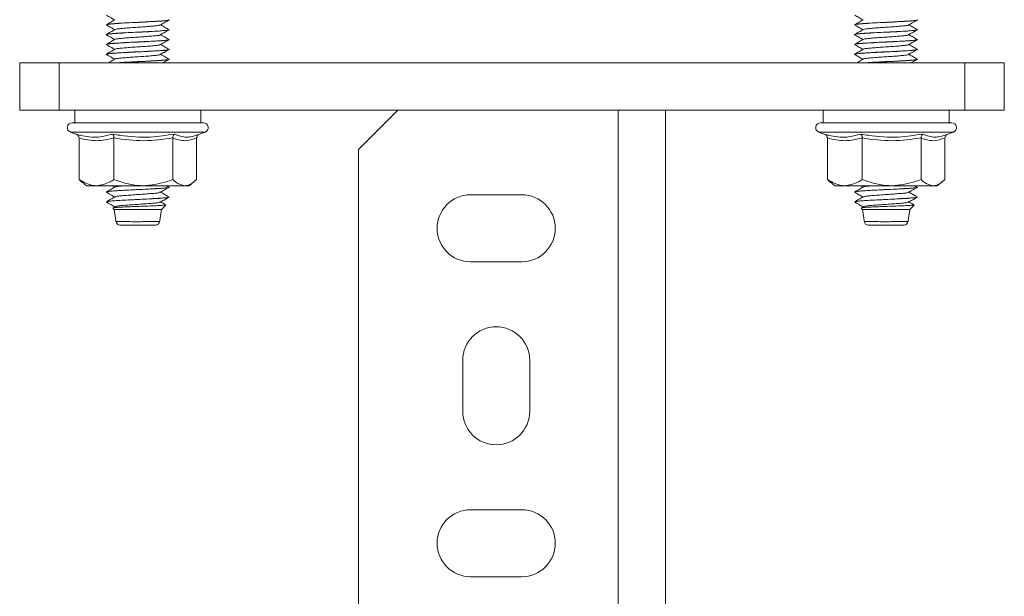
# Model space of a CAD drawing. Header units: millimetres. Extents: x 15 to 1486, y -3131 to -190.
# Tile 31 of 83: x 1030 to 1155, y -2187 to -2114. Entities that reach past the tile are written whole.
import ezdxf

# ---------------------------------------------------------------- set-up
doc = ezdxf.new("R2010")
doc.units = ezdxf.units.MM

msp = doc.modelspace()

# ---------------------------------------------------------------- linework, layer by layer
at = {"color": 7, "linetype": 'Continuous', "lineweight": 15}
for p, q in [((1041.29, -2114.54), (1041.29, -2114.55)), ((1049.29, -2113.92), (1049.29, -2113.91)), ((1136.29, -2114.54), (1136.29, -2114.55)), ((1144.29, -2113.92), (1144.29, -2113.91)), ((1041.29, -2115.79), (1041.29, -2115.8)), ((1049.29, -2115.17), (1049.29, -2115.16)), ((1136.29, -2115.79), (1136.29, -2115.8)), ((1144.29, -2115.17), (1144.29, -2115.16)), ((1041.29, -2117.04), (1041.29, -2117.05)), ((1049.29, -2116.42), (1049.29, -2116.41)), ((1136.29, -2117.04), (1136.29, -2117.05)), ((1144.29, -2116.42), (1144.29, -2116.41)), ((1041.29, -2118.29), (1041.29, -2118.3)), ((1049.29, -2117.67), (1049.29, -2117.66)), ((1136.29, -2118.29), (1136.29, -2118.3)), ((1144.29, -2117.67), (1144.29, -2117.66)), ((1030.29, -2125.39), (1030.29, -2119.39)), ((1030.29, -2119.39), (1035.29, -2119.39)), ((1035.29, -2119.39), (1035.29, -2125.39)), ((1035.29, -2119.39), (1150.29, -2119.39)), ((1049.29, -2118.92), (1049.29, -2118.91)), ((1144.29, -2118.92), (1144.29, -2118.91)), ((1150.29, -2125.39), (1150.29, -2119.39)), ((1150.29, -2119.39), (1155.29, -2119.39)), ((1155.29, -2119.39), (1155.29, -2125.39)), ((1035.29, -2125.39), (1030.29, -2125.39)), ((1035.29, -2125.39), (1150.29, -2125.39)), ((1037.29, -2125.39), (1037.29, -2126.99)), ((1053.29, -2126.99), (1053.29, -2125.39)), ((1078.29, -2125.39), (1073.29, -2130.39)), ((1106.29, -2125.39), (1106.29, -2255.39)), ((1112.29, -2125.39), (1112.29, -2255.39)), ((1132.29, -2125.39), (1132.29, -2126.99)), ((1148.29, -2126.99), (1148.29, -2125.39)), ((1155.29, -2125.39), (1150.29, -2125.39)), ((1053.62, -2126.99), (1036.96, -2126.99)), ((1148.62, -2126.99), (1131.96, -2126.99)), ((1036.75, -2128.19), (1037.55, -2128.48)), ((1052.76, -2128.58), (1053.84, -2128.19)), ((1131.75, -2128.19), (1132.55, -2128.48)), ((1147.76, -2128.58), (1148.84, -2128.19)), ((1037.83, -2128.92), (1037.83, -2134.19)), ((1042.26, -2128.92), (1042.26, -2134.19)), ((1049.73, -2128.92), (1049.73, -2134.19)), ((1052.75, -2128.92), (1052.75, -2134.19)), ((1132.83, -2128.92), (1132.83, -2134.19)), ((1137.26, -2128.92), (1137.26, -2134.19)), ((1144.73, -2128.92), (1144.73, -2134.19)), ((1147.75, -2128.92), (1147.75, -2134.19)), ((1073.29, -2130.39), (1073.29, -2250.39)), ((1037.83, -2134.19), (1038.2, -2134.52)), ((1038.19, -2134.51), (1038.79, -2134.99)), ((1038.79, -2134.99), (1040.05, -2134.99)), ((1040.05, -2134.99), (1046, -2134.99)), ((1042.03, -2134.99), (1042.35, -2135.17)), ((1046, -2134.99), (1051.24, -2134.99)), ((1049.14, -2135.11), (1048.94, -2134.99)), ((1051.24, -2134.99), (1051.79, -2134.99)), ((1051.79, -2134.99), (1052.4, -2134.51)), ((1132.83, -2134.19), (1133.2, -2134.52)), ((1133.19, -2134.51), (1133.79, -2134.99)), ((1133.79, -2134.99), (1135.05, -2134.99)), ((1135.05, -2134.99), (1141, -2134.99)), ((1137.03, -2134.99), (1137.35, -2135.17)), ((1141, -2134.99), (1146.24, -2134.99)), ((1144.14, -2135.11), (1143.94, -2134.99)), ((1146.24, -2134.99), (1146.79, -2134.99)), ((1146.79, -2134.99), (1147.4, -2134.51)), ((1041.29, -2135.79), (1041.29, -2135.8)), ((1049.29, -2135.17), (1049.29, -2135.16)), ((1094.04, -2136.14), (1087.54, -2136.14)), ((1136.29, -2135.79), (1136.29, -2135.8)), ((1144.29, -2135.17), (1144.29, -2135.16)), ((1041.33, -2137.02), (1041.45, -2137.14)), ((1041.36, -2137.01), (1041.43, -2136.99)), ((1041.43, -2136.99), (1041.49, -2136.99)), ((1048.29, -2137.99), (1048.84, -2137.44)), ((1048.84, -2137.4), (1048.71, -2137.38)), ((1049.29, -2136.42), (1049.29, -2136.41)), ((1136.33, -2137.02), (1136.45, -2137.14)), ((1136.36, -2137.01), (1136.43, -2136.99)), ((1136.43, -2136.99), (1136.49, -2136.99)), ((1143.29, -2137.99), (1143.84, -2137.44)), ((1143.84, -2137.4), (1143.71, -2137.38)), ((1144.29, -2136.42), (1144.29, -2136.41)), ((1042.13, -2137.82), (1042.29, -2137.99)), ((1042.39, -2137.65), (1042.16, -2137.78)), ((1042.29, -2137.99), (1042.54, -2139.66)), ((1042.29, -2137.99), (1048.29, -2137.99)), ((1048.05, -2139.65), (1048.29, -2137.99)), ((1137.13, -2137.82), (1137.29, -2137.99)), ((1137.39, -2137.65), (1137.16, -2137.78)), ((1137.29, -2137.99), (1137.54, -2139.66)), ((1137.29, -2137.99), (1143.29, -2137.99)), ((1143.05, -2139.65), (1143.29, -2137.99)), ((1047.55, -2139.99), (1043.05, -2139.99)), ((1142.55, -2139.99), (1138.05, -2139.99)), ((1087.54, -2144.64), (1094.04, -2144.64)), ((1086.54, -2157.14), (1086.54, -2163.64)), ((1095.04, -2163.64), (1095.04, -2157.14)), ((1094.04, -2176.14), (1087.54, -2176.14)), ((1087.54, -2184.64), (1094.04, -2184.64))]:
    msp.add_line(p, q, dxfattribs=at)
at = {"color": 8, "linetype": 'Continuous', "lineweight": 15}
for p, q in [((1053.84, -2128.19), (1036.75, -2128.19)), ((1148.84, -2128.19), (1131.75, -2128.19))]:
    msp.add_line(p, q, dxfattribs=at)
at = {"color": 7, "linetype": 'Continuous', "lineweight": 15}
for centre, radius, start, end in [((1036.96, -2127.6), 0.619, 90, 250), ((1053.62, -2127.6), 0.619, 290, 90), ((1131.96, -2127.6), 0.619, 90, 250), ((1148.62, -2127.6), 0.619, 290, 90), ((1087.54, -2140.39), 4.25, 90, 270), ((1094.04, -2140.39), 4.25, 270, 90), ((1043.03, -2139.49), 0.5, 184.1528, 270.0222), ((1047.55, -2139.49), 0.5, 270, 356.6452), ((1138.03, -2139.49), 0.5, 184.1528, 270.0222), ((1142.55, -2139.49), 0.5, 270, 356.6452), ((1090.79, -2157.14), 4.25, 0, 180), ((1090.79, -2163.64), 4.25, 180, 0), ((1087.54, -2180.39), 4.25, 90, 270), ((1094.04, -2180.39), 4.25, 270, 90)]:
    msp.add_arc(centre, radius, start, end, dxfattribs=at)
for points, knots in [([(1041.31, -2113.31), (1041.49, -2113.42), (1041.83, -2113.62), (1042.18, -2113.82), (1042.35, -2113.92)], [0, 0, 0, 0, 0.518228, 1, 1, 1, 1]), ([(1136.31, -2113.31), (1136.49, -2113.42), (1136.83, -2113.62), (1137.18, -2113.82), (1137.35, -2113.92)], [0, 0, 0, 0, 0.518228, 1, 1, 1, 1]), ([(1049.28, -2113.91), (1049.27, -2113.93), (1049.24, -2113.96), (1048.78, -2114.02), (1048.01, -2114.08), (1047.07, -2114.13), (1045.97, -2114.19), (1044.75, -2114.25), (1043.61, -2114.31), (1042.65, -2114.37), (1041.87, -2114.42), (1041.37, -2114.48), (1041.32, -2114.52), (1041.3, -2114.54)], [0, 0, 0, 0, 0.066433, 0.180149, 0.264707, 0.352588, 0.450775, 0.536459, 0.642605, 0.728114, 0.808325, 0.922949, 1, 1, 1, 1]), ([(1042.39, -2113.9), (1042.21, -2114), (1041.85, -2114.21), (1041.49, -2114.42), (1041.31, -2114.52)], [0, 0, 0, 0, 0.499776, 1, 1, 1, 1]), ([(1041.31, -2114.56), (1041.49, -2114.67), (1041.83, -2114.87), (1042.18, -2115.07), (1042.35, -2115.17)], [0, 0, 0, 0, 0.518228, 1, 1, 1, 1]), ([(1041.4, -2114.55), (1041.39, -2114.53), (1041.38, -2114.49), (1041.92, -2114.43), (1042.87, -2114.36), (1044.48, -2114.27), (1046.35, -2114.19), (1048.08, -2114.09), (1049.17, -2114), (1049.21, -2113.95), (1049.23, -2113.92)], [0, 0, 0, 0, 0.100621, 0.164289, 0.300049, 0.438088, 0.573763, 0.735395, 0.896118, 1, 1, 1, 1]), ([(1042.41, -2115.15), (1042.41, -2115.14), (1042.41, -2115.12), (1042.68, -2115.07), (1043.2, -2115.01), (1043.93, -2114.95), (1044.78, -2114.89), (1045.68, -2114.83), (1046.54, -2114.77), (1047.29, -2114.71), (1047.85, -2114.65), (1048.2, -2114.59), (1048.21, -2114.55), (1048.21, -2114.53)], [0, 0, 0, 0, 0.021358, 0.12038, 0.217971, 0.315694, 0.414681, 0.511456, 0.610246, 0.70843, 0.805596, 0.904694, 1, 1, 1, 1]), ([(1049.14, -2115.11), (1048.97, -2115.01), (1048.62, -2114.8), (1048.27, -2114.59), (1048.1, -2114.49)], [0, 0, 0, 0, 0.500065, 1, 1, 1, 1]), ([(1048.21, -2114.53), (1048.39, -2114.43), (1048.75, -2114.22), (1049.1, -2114.01), (1049.28, -2113.91)], [0, 0, 0, 0, 0.499934, 1, 1, 1, 1]), ([(1144.28, -2113.91), (1144.27, -2113.93), (1144.24, -2113.96), (1143.78, -2114.02), (1143.01, -2114.08), (1142.07, -2114.13), (1140.97, -2114.19), (1139.75, -2114.25), (1138.61, -2114.31), (1137.65, -2114.37), (1136.87, -2114.42), (1136.37, -2114.48), (1136.32, -2114.52), (1136.3, -2114.54)], [0, 0, 0, 0, 0.066433, 0.180149, 0.264707, 0.352588, 0.450775, 0.536459, 0.642605, 0.728114, 0.808325, 0.922949, 1, 1, 1, 1]), ([(1137.39, -2113.9), (1137.21, -2114), (1136.85, -2114.21), (1136.49, -2114.42), (1136.31, -2114.52)], [0, 0, 0, 0, 0.499776, 1, 1, 1, 1]), ([(1136.31, -2114.56), (1136.49, -2114.67), (1136.83, -2114.87), (1137.18, -2115.07), (1137.35, -2115.17)], [0, 0, 0, 0, 0.518228, 1, 1, 1, 1]), ([(1136.4, -2114.55), (1136.39, -2114.53), (1136.38, -2114.49), (1136.92, -2114.43), (1137.87, -2114.36), (1139.48, -2114.27), (1141.35, -2114.19), (1143.08, -2114.09), (1144.17, -2114), (1144.21, -2113.95), (1144.23, -2113.92)], [0, 0, 0, 0, 0.100621, 0.164289, 0.300049, 0.438088, 0.573763, 0.735395, 0.896118, 1, 1, 1, 1]), ([(1137.41, -2115.15), (1137.41, -2115.14), (1137.41, -2115.12), (1137.68, -2115.07), (1138.2, -2115.01), (1138.93, -2114.95), (1139.78, -2114.89), (1140.68, -2114.83), (1141.54, -2114.77), (1142.29, -2114.71), (1142.85, -2114.65), (1143.2, -2114.59), (1143.21, -2114.55), (1143.21, -2114.53)], [0, 0, 0, 0, 0.021358, 0.12038, 0.217971, 0.315694, 0.414681, 0.511456, 0.610246, 0.70843, 0.805596, 0.904694, 1, 1, 1, 1]), ([(1144.14, -2115.11), (1143.97, -2115.01), (1143.62, -2114.8), (1143.27, -2114.59), (1143.1, -2114.49)], [0, 0, 0, 0, 0.500065, 1, 1, 1, 1]), ([(1143.21, -2114.53), (1143.39, -2114.43), (1143.75, -2114.22), (1144.1, -2114.01), (1144.28, -2113.91)], [0, 0, 0, 0, 0.499934, 1, 1, 1, 1]), ([(1042.39, -2115.15), (1042.21, -2115.25), (1041.85, -2115.46), (1041.49, -2115.67), (1041.31, -2115.77)], [0, 0, 0, 0, 0.499776, 1, 1, 1, 1]), ([(1041.31, -2115.81), (1041.49, -2115.92), (1041.83, -2116.12), (1042.18, -2116.32), (1042.35, -2116.42)], [0, 0, 0, 0, 0.518228, 1, 1, 1, 1]), ([(1049.28, -2115.16), (1049.28, -2115.17), (1049.3, -2115.19), (1049.09, -2115.23), (1048.75, -2115.27), (1048.36, -2115.3), (1047.7, -2115.35), (1046.66, -2115.41), (1045.5, -2115.47), (1044.33, -2115.52), (1043.22, -2115.58), (1042.3, -2115.64), (1041.66, -2115.7), (1041.32, -2115.75), (1041.33, -2115.78), (1041.33, -2115.79)], [0, 0, 0, 0, 0.022414, 0.128105, 0.17623, 0.202031, 0.297494, 0.394529, 0.479279, 0.576772, 0.67254, 0.763584, 0.856948, 0.945651, 1, 1, 1, 1]), ([(1041.4, -2115.8), (1041.39, -2115.78), (1041.38, -2115.74), (1041.92, -2115.68), (1042.87, -2115.61), (1044.48, -2115.52), (1046.35, -2115.44), (1048.08, -2115.34), (1049.17, -2115.25), (1049.21, -2115.2), (1049.23, -2115.17)], [0, 0, 0, 0, 0.100621, 0.164289, 0.300049, 0.438088, 0.573763, 0.735395, 0.896118, 1, 1, 1, 1]), ([(1042.39, -2116.4), (1042.44, -2116.38), (1042.55, -2116.34), (1043.04, -2116.28), (1043.72, -2116.22), (1044.54, -2116.16), (1045.43, -2116.1), (1046.31, -2116.04), (1047.1, -2115.97), (1047.73, -2115.92), (1048.11, -2115.85), (1048.26, -2115.81), (1048.2, -2115.79), (1048.19, -2115.78)], [0, 0, 0, 0, 0.095432, 0.19383, 0.290782, 0.389853, 0.487011, 0.585149, 0.683925, 0.780671, 0.879625, 0.977347, 1, 1, 1, 1]), ([(1049.14, -2116.36), (1048.97, -2116.26), (1048.62, -2116.05), (1048.27, -2115.84), (1048.1, -2115.74)], [0, 0, 0, 0, 0.5000646, 1, 1, 1, 1]), ([(1048.21, -2115.78), (1048.39, -2115.68), (1048.75, -2115.47), (1049.1, -2115.26), (1049.28, -2115.16)], [0, 0, 0, 0, 0.499934, 1, 1, 1, 1]), ([(1137.39, -2115.15), (1137.21, -2115.25), (1136.85, -2115.46), (1136.49, -2115.67), (1136.31, -2115.77)], [0, 0, 0, 0, 0.499776, 1, 1, 1, 1]), ([(1136.31, -2115.81), (1136.49, -2115.92), (1136.83, -2116.12), (1137.18, -2116.32), (1137.35, -2116.42)], [0, 0, 0, 0, 0.518228, 1, 1, 1, 1]), ([(1144.28, -2115.16), (1144.28, -2115.17), (1144.3, -2115.19), (1144.09, -2115.23), (1143.75, -2115.27), (1143.36, -2115.3), (1142.7, -2115.35), (1141.66, -2115.41), (1140.5, -2115.47), (1139.33, -2115.52), (1138.22, -2115.58), (1137.3, -2115.64), (1136.66, -2115.7), (1136.32, -2115.75), (1136.33, -2115.78), (1136.33, -2115.79)], [0, 0, 0, 0, 0.022414, 0.128105, 0.17623, 0.202031, 0.297494, 0.394529, 0.479279, 0.576772, 0.67254, 0.763584, 0.856948, 0.945651, 1, 1, 1, 1]), ([(1136.4, -2115.8), (1136.39, -2115.78), (1136.38, -2115.74), (1136.92, -2115.68), (1137.87, -2115.61), (1139.48, -2115.52), (1141.35, -2115.44), (1143.08, -2115.34), (1144.17, -2115.25), (1144.21, -2115.2), (1144.23, -2115.17)], [0, 0, 0, 0, 0.100621, 0.164289, 0.300049, 0.438088, 0.573763, 0.735395, 0.896118, 1, 1, 1, 1]), ([(1137.39, -2116.4), (1137.44, -2116.38), (1137.55, -2116.34), (1138.04, -2116.28), (1138.72, -2116.22), (1139.54, -2116.16), (1140.43, -2116.1), (1141.31, -2116.04), (1142.1, -2115.97), (1142.73, -2115.92), (1143.11, -2115.85), (1143.26, -2115.81), (1143.2, -2115.79), (1143.19, -2115.78)], [0, 0, 0, 0, 0.095432, 0.19383, 0.290782, 0.389853, 0.487011, 0.585149, 0.683925, 0.780671, 0.879625, 0.977347, 1, 1, 1, 1]), ([(1144.14, -2116.36), (1143.97, -2116.26), (1143.62, -2116.05), (1143.27, -2115.84), (1143.1, -2115.74)], [0, 0, 0, 0, 0.5000646, 1, 1, 1, 1]), ([(1143.21, -2115.78), (1143.39, -2115.68), (1143.75, -2115.47), (1144.1, -2115.26), (1144.28, -2115.16)], [0, 0, 0, 0, 0.499934, 1, 1, 1, 1]), ([(1049.26, -2116.41), (1049.26, -2116.43), (1049.26, -2116.46), (1048.88, -2116.51), (1048.2, -2116.57), (1047.26, -2116.62), (1046.16, -2116.68), (1044.99, -2116.74), (1043.84, -2116.8), (1042.81, -2116.86), (1041.99, -2116.91), (1041.48, -2116.97), (1041.25, -2117.01), (1041.31, -2117.04), (1041.31, -2117.04)], [0, 0, 0, 0, 0.058927, 0.153688, 0.246032, 0.338108, 0.43132, 0.524845, 0.616176, 0.708953, 0.80361, 0.894239, 0.986817, 1, 1, 1, 1]), ([(1042.39, -2116.4), (1042.21, -2116.5), (1041.85, -2116.71), (1041.49, -2116.92), (1041.31, -2117.02)], [0, 0, 0, 0, 0.499776, 1, 1, 1, 1]), ([(1041.31, -2117.06), (1041.49, -2117.17), (1041.83, -2117.37), (1042.18, -2117.57), (1042.35, -2117.67)], [0, 0, 0, 0, 0.5182283, 1, 1, 1, 1]), ([(1041.4, -2117.05), (1041.39, -2117.03), (1041.38, -2116.99), (1041.92, -2116.93), (1042.87, -2116.86), (1044.48, -2116.77), (1046.35, -2116.69), (1048.08, -2116.59), (1049.17, -2116.5), (1049.21, -2116.45), (1049.23, -2116.42)], [0, 0, 0, 0, 0.100621, 0.164289, 0.300049, 0.438088, 0.573763, 0.735395, 0.896118, 1, 1, 1, 1]), ([(1042.41, -2117.65), (1042.44, -2117.63), (1042.5, -2117.6), (1042.89, -2117.54), (1043.51, -2117.49), (1044.31, -2117.42), (1045.19, -2117.36), (1046.08, -2117.3), (1046.9, -2117.24), (1047.57, -2117.18), (1048.03, -2117.12), (1048.24, -2117.07), (1048.2, -2117.04), (1048.18, -2117.03)], [0, 0, 0, 0, 0.067655, 0.166582, 0.263335, 0.362197, 0.460233, 0.557519, 0.656598, 0.753504, 0.852021, 0.950546, 1, 1, 1, 1]), ([(1049.14, -2117.61), (1048.97, -2117.51), (1048.62, -2117.3), (1048.27, -2117.09), (1048.1, -2116.99)], [0, 0, 0, 0, 0.500065, 1, 1, 1, 1]), ([(1048.21, -2117.03), (1048.39, -2116.93), (1048.75, -2116.72), (1049.1, -2116.51), (1049.28, -2116.41)], [0, 0, 0, 0, 0.499934, 1, 1, 1, 1]), ([(1144.26, -2116.41), (1144.26, -2116.43), (1144.26, -2116.46), (1143.88, -2116.51), (1143.2, -2116.57), (1142.26, -2116.62), (1141.16, -2116.68), (1139.99, -2116.74), (1138.84, -2116.8), (1137.81, -2116.86), (1136.99, -2116.91), (1136.48, -2116.97), (1136.25, -2117.01), (1136.31, -2117.04), (1136.31, -2117.04)], [0, 0, 0, 0, 0.058927, 0.153688, 0.246032, 0.338108, 0.43132, 0.524845, 0.616176, 0.708953, 0.80361, 0.894239, 0.986817, 1, 1, 1, 1]), ([(1137.39, -2116.4), (1137.21, -2116.5), (1136.85, -2116.71), (1136.49, -2116.92), (1136.31, -2117.02)], [0, 0, 0, 0, 0.499776, 1, 1, 1, 1]), ([(1136.31, -2117.06), (1136.49, -2117.17), (1136.83, -2117.37), (1137.18, -2117.57), (1137.35, -2117.67)], [0, 0, 0, 0, 0.5182283, 1, 1, 1, 1]), ([(1136.4, -2117.05), (1136.39, -2117.03), (1136.38, -2116.99), (1136.92, -2116.93), (1137.87, -2116.86), (1139.48, -2116.77), (1141.35, -2116.69), (1143.08, -2116.59), (1144.17, -2116.5), (1144.21, -2116.45), (1144.23, -2116.42)], [0, 0, 0, 0, 0.100621, 0.164289, 0.300049, 0.438088, 0.573763, 0.735395, 0.896118, 1, 1, 1, 1]), ([(1137.41, -2117.65), (1137.44, -2117.63), (1137.5, -2117.6), (1137.89, -2117.54), (1138.51, -2117.49), (1139.31, -2117.42), (1140.19, -2117.36), (1141.08, -2117.3), (1141.9, -2117.24), (1142.57, -2117.18), (1143.03, -2117.12), (1143.24, -2117.07), (1143.2, -2117.04), (1143.18, -2117.03)], [0, 0, 0, 0, 0.067655, 0.166582, 0.263335, 0.362197, 0.460233, 0.557519, 0.656598, 0.753504, 0.852021, 0.950546, 1, 1, 1, 1]), ([(1144.14, -2117.61), (1143.97, -2117.51), (1143.62, -2117.3), (1143.27, -2117.09), (1143.1, -2116.99)], [0, 0, 0, 0, 0.500065, 1, 1, 1, 1]), ([(1143.21, -2117.03), (1143.39, -2116.93), (1143.75, -2116.72), (1144.1, -2116.51), (1144.28, -2116.41)], [0, 0, 0, 0, 0.499934, 1, 1, 1, 1]), ([(1042.39, -2117.65), (1042.21, -2117.75), (1041.85, -2117.96), (1041.49, -2118.17), (1041.31, -2118.27)], [0, 0, 0, 0, 0.499776, 1, 1, 1, 1]), ([(1041.31, -2118.31), (1041.49, -2118.42), (1041.83, -2118.62), (1042.18, -2118.82), (1042.35, -2118.92)], [0, 0, 0, 0, 0.518228, 1, 1, 1, 1]), ([(1049.28, -2117.66), (1049.28, -2117.66), (1049.34, -2117.68), (1049.13, -2117.72), (1048.64, -2117.79), (1047.97, -2117.83), (1047.38, -2117.87), (1046.73, -2117.9), (1045.74, -2117.96), (1044.52, -2118.01), (1043.42, -2118.07), (1042.52, -2118.13), (1041.78, -2118.18), (1041.34, -2118.24), (1041.33, -2118.28), (1041.32, -2118.29)], [0, 0, 0, 0, 0.0071, 0.097134, 0.191155, 0.292164, 0.32022, 0.363812, 0.470166, 0.559526, 0.653127, 0.74524, 0.821527, 0.936222, 1, 1, 1, 1]), ([(1041.4, -2118.3), (1041.39, -2118.28), (1041.38, -2118.24), (1041.92, -2118.18), (1042.87, -2118.11), (1044.48, -2118.02), (1046.35, -2117.94), (1048.08, -2117.84), (1049.17, -2117.75), (1049.21, -2117.7), (1049.23, -2117.67)], [0, 0, 0, 0, 0.1006214, 0.1642885, 0.3000486, 0.4380882, 0.5737626, 0.7353946, 0.8961178, 1, 1, 1, 1]), ([(1042.42, -2118.9), (1042.42, -2118.89), (1042.45, -2118.86), (1042.76, -2118.81), (1043.32, -2118.75), (1044.08, -2118.69), (1044.95, -2118.63), (1045.84, -2118.57), (1046.69, -2118.51), (1047.41, -2118.45), (1047.93, -2118.39), (1048.22, -2118.33), (1048.2, -2118.3), (1048.19, -2118.28)], [0, 0, 0, 0, 0.040083, 0.139178, 0.236243, 0.334536, 0.433245, 0.530042, 0.629061, 0.726632, 0.824362, 0.923338, 1, 1, 1, 1]), ([(1049.14, -2118.86), (1048.97, -2118.76), (1048.62, -2118.55), (1048.27, -2118.34), (1048.1, -2118.24)], [0, 0, 0, 0, 0.500065, 1, 1, 1, 1]), ([(1048.21, -2118.28), (1048.39, -2118.18), (1048.75, -2117.97), (1049.1, -2117.76), (1049.28, -2117.66)], [0, 0, 0, 0, 0.499934, 1, 1, 1, 1]), ([(1137.39, -2117.65), (1137.21, -2117.75), (1136.85, -2117.96), (1136.49, -2118.17), (1136.31, -2118.27)], [0, 0, 0, 0, 0.499776, 1, 1, 1, 1]), ([(1136.31, -2118.31), (1136.49, -2118.42), (1136.83, -2118.62), (1137.18, -2118.82), (1137.35, -2118.92)], [0, 0, 0, 0, 0.518228, 1, 1, 1, 1]), ([(1144.28, -2117.66), (1144.28, -2117.66), (1144.34, -2117.68), (1144.13, -2117.72), (1143.64, -2117.79), (1142.97, -2117.83), (1142.38, -2117.87), (1141.73, -2117.9), (1140.74, -2117.96), (1139.52, -2118.01), (1138.42, -2118.07), (1137.52, -2118.13), (1136.78, -2118.18), (1136.34, -2118.24), (1136.33, -2118.28), (1136.32, -2118.29)], [0, 0, 0, 0, 0.0071, 0.097134, 0.191155, 0.292164, 0.32022, 0.363812, 0.470166, 0.559526, 0.653127, 0.74524, 0.821527, 0.936222, 1, 1, 1, 1]), ([(1136.4, -2118.3), (1136.39, -2118.28), (1136.38, -2118.24), (1136.92, -2118.18), (1137.87, -2118.11), (1139.48, -2118.02), (1141.35, -2117.94), (1143.08, -2117.84), (1144.17, -2117.75), (1144.21, -2117.7), (1144.23, -2117.67)], [0, 0, 0, 0, 0.1006214, 0.1642885, 0.3000486, 0.4380882, 0.5737626, 0.7353946, 0.8961178, 1, 1, 1, 1]), ([(1137.42, -2118.9), (1137.42, -2118.89), (1137.45, -2118.86), (1137.76, -2118.81), (1138.32, -2118.75), (1139.08, -2118.69), (1139.95, -2118.63), (1140.84, -2118.57), (1141.69, -2118.51), (1142.41, -2118.45), (1142.93, -2118.39), (1143.22, -2118.33), (1143.2, -2118.3), (1143.19, -2118.28)], [0, 0, 0, 0, 0.040083, 0.139178, 0.236243, 0.334536, 0.433245, 0.530042, 0.629061, 0.726632, 0.824362, 0.923338, 1, 1, 1, 1]), ([(1144.14, -2118.86), (1143.97, -2118.76), (1143.62, -2118.55), (1143.27, -2118.34), (1143.1, -2118.24)], [0, 0, 0, 0, 0.500065, 1, 1, 1, 1]), ([(1143.21, -2118.28), (1143.39, -2118.18), (1143.75, -2117.97), (1144.1, -2117.76), (1144.28, -2117.66)], [0, 0, 0, 0, 0.499934, 1, 1, 1, 1]), ([(1042.39, -2118.9), (1042.21, -2119), (1041.93, -2119.16), (1041.64, -2119.33), (1041.54, -2119.39)], [0, 0, 0, 0, 0.637747, 1, 1, 1, 1]), ([(1049.25, -2118.91), (1049.26, -2118.92), (1049.29, -2118.95), (1048.98, -2119), (1048.39, -2119.05), (1047.5, -2119.11), (1046.42, -2119.17), (1045.4, -2119.22), (1044.72, -2119.25), (1043.95, -2119.29), (1043.12, -2119.34), (1042.61, -2119.37), (1042.43, -2119.39)], [0, 0, 0, 0, 0.054321, 0.181046, 0.300263, 0.404981, 0.554467, 0.666633, 0.726633, 0.771827, 0.917036, 1, 1, 1, 1]), ([(1042.61, -2119.39), (1042.72, -2119.38), (1043.19, -2119.34), (1044.5, -2119.27), (1046.34, -2119.19), (1048.09, -2119.09), (1049.17, -2119), (1049.21, -2118.95), (1049.23, -2118.92)], [0, 0, 0, 0, 0.052714, 0.239531, 0.423147, 0.641894, 0.85941, 1, 1, 1, 1]), ([(1048.46, -2119.39), (1048.56, -2119.33), (1048.83, -2119.17), (1049.1, -2119.01), (1049.28, -2118.91)], [0, 0, 0, 0, 0.347447, 1, 1, 1, 1]), ([(1137.39, -2118.9), (1137.21, -2119), (1136.93, -2119.16), (1136.64, -2119.33), (1136.54, -2119.39)], [0, 0, 0, 0, 0.637747, 1, 1, 1, 1]), ([(1144.25, -2118.91), (1144.26, -2118.92), (1144.29, -2118.95), (1143.98, -2119), (1143.39, -2119.05), (1142.5, -2119.11), (1141.42, -2119.17), (1140.4, -2119.22), (1139.72, -2119.25), (1138.95, -2119.29), (1138.12, -2119.34), (1137.61, -2119.37), (1137.43, -2119.39)], [0, 0, 0, 0, 0.054321, 0.181046, 0.300263, 0.404981, 0.554467, 0.666633, 0.726633, 0.771827, 0.917036, 1, 1, 1, 1]), ([(1137.61, -2119.39), (1137.72, -2119.38), (1138.19, -2119.34), (1139.5, -2119.27), (1141.34, -2119.19), (1143.09, -2119.09), (1144.17, -2119), (1144.21, -2118.95), (1144.23, -2118.92)], [0, 0, 0, 0, 0.052714, 0.239531, 0.423147, 0.641894, 0.85941, 1, 1, 1, 1]), ([(1143.46, -2119.39), (1143.56, -2119.33), (1143.83, -2119.17), (1144.1, -2119.01), (1144.28, -2118.91)], [0, 0, 0, 0, 0.347447, 1, 1, 1, 1]), ([(1037.44, -2128.42), (1037.63, -2128.48), (1038.58, -2128.75), (1040.16, -2128.94), (1041.51, -2128.58), (1042.11, -2128.42)], [0, 0, 0, 0, 0.120964, 0.606826, 1, 1, 1, 1]), ([(1037.83, -2128.92), (1037.83, -2128.87), (1037.81, -2128.76), (1037.73, -2128.62), (1037.61, -2128.5), (1037.5, -2128.44), (1037.44, -2128.42), (1037.44, -2128.42)], [0, 0, 0, 0, 0.236168, 0.471367, 0.732415, 0.993147, 1, 1, 1, 1]), ([(1042.11, -2128.42), (1042.42, -2128.48), (1043.99, -2128.75), (1046.64, -2128.94), (1048.93, -2128.58), (1049.96, -2128.42)], [0, 0, 0, 0, 0.120964, 0.606826, 1, 1, 1, 1]), ([(1042.26, -2128.92), (1042.26, -2128.87), (1042.26, -2128.76), (1042.22, -2128.62), (1042.17, -2128.5), (1042.13, -2128.44), (1042.11, -2128.42), (1042.11, -2128.42)], [0, 0, 0, 0, 0.236168, 0.471367, 0.732415, 0.993147, 1, 1, 1, 1]), ([(1049.96, -2128.42), (1049.96, -2128.42), (1049.92, -2128.44), (1049.86, -2128.5), (1049.79, -2128.62), (1049.74, -2128.76), (1049.73, -2128.87), (1049.73, -2128.92)], [0, 0, 0, 0, 0.006853, 0.267585, 0.528633, 0.763832, 1, 1, 1, 1]), ([(1049.96, -2128.42), (1050.08, -2128.48), (1050.46, -2128.64), (1051.09, -2128.82), (1051.82, -2128.82), (1052.38, -2128.72), (1052.67, -2128.6), (1052.76, -2128.57)], [0, 0, 0, 0, 0.137227, 0.411892, 0.689086, 0.911667, 1, 1, 1, 1]), ([(1053.04, -2128.48), (1053.02, -2128.48), (1052.95, -2128.52), (1052.86, -2128.62), (1052.77, -2128.76), (1052.76, -2128.87), (1052.75, -2128.92)], [0, 0, 0, 0, 0.114431, 0.430065, 0.714447, 1, 1, 1, 1]), ([(1132.44, -2128.42), (1132.63, -2128.48), (1133.58, -2128.75), (1135.16, -2128.94), (1136.51, -2128.58), (1137.11, -2128.42)], [0, 0, 0, 0, 0.120964, 0.606826, 1, 1, 1, 1]), ([(1132.83, -2128.92), (1132.83, -2128.87), (1132.81, -2128.76), (1132.73, -2128.62), (1132.61, -2128.5), (1132.5, -2128.44), (1132.44, -2128.42), (1132.44, -2128.42)], [0, 0, 0, 0, 0.236168, 0.471367, 0.732415, 0.993147, 1, 1, 1, 1]), ([(1137.11, -2128.42), (1137.42, -2128.48), (1138.99, -2128.75), (1141.64, -2128.94), (1143.93, -2128.58), (1144.96, -2128.42)], [0, 0, 0, 0, 0.120964, 0.606826, 1, 1, 1, 1]), ([(1137.26, -2128.92), (1137.26, -2128.87), (1137.26, -2128.76), (1137.22, -2128.62), (1137.17, -2128.5), (1137.13, -2128.44), (1137.11, -2128.42), (1137.11, -2128.42)], [0, 0, 0, 0, 0.236168, 0.471367, 0.732415, 0.993147, 1, 1, 1, 1]), ([(1144.96, -2128.42), (1144.96, -2128.42), (1144.92, -2128.44), (1144.86, -2128.5), (1144.79, -2128.62), (1144.74, -2128.76), (1144.73, -2128.87), (1144.73, -2128.92)], [0, 0, 0, 0, 0.006853, 0.267585, 0.528633, 0.763832, 1, 1, 1, 1]), ([(1144.96, -2128.42), (1145.08, -2128.48), (1145.46, -2128.64), (1146.09, -2128.82), (1146.82, -2128.82), (1147.38, -2128.72), (1147.67, -2128.6), (1147.76, -2128.57)], [0, 0, 0, 0, 0.137227, 0.411892, 0.689086, 0.911667, 1, 1, 1, 1]), ([(1148.04, -2128.48), (1148.02, -2128.48), (1147.95, -2128.52), (1147.86, -2128.62), (1147.77, -2128.76), (1147.76, -2128.87), (1147.75, -2128.92)], [0, 0, 0, 0, 0.114431, 0.430065, 0.714447, 1, 1, 1, 1]), ([(1042.26, -2128.92), (1041.54, -2129.09), (1040.06, -2129.44), (1038.58, -2129.1), (1037.83, -2128.92)], [0, 0, 0, 0, 0.49217, 1, 1, 1, 1]), ([(1049.73, -2128.92), (1048.5, -2129.09), (1046.02, -2129.44), (1043.53, -2129.1), (1042.26, -2128.92)], [0, 0, 0, 0, 0.4921704, 1, 1, 1, 1]), ([(1052.75, -2128.92), (1052.26, -2129.09), (1051.25, -2129.44), (1050.24, -2129.1), (1049.73, -2128.92)], [0, 0, 0, 0, 0.49217, 1, 1, 1, 1]), ([(1137.26, -2128.92), (1136.54, -2129.09), (1135.06, -2129.44), (1133.58, -2129.1), (1132.83, -2128.92)], [0, 0, 0, 0, 0.49217, 1, 1, 1, 1]), ([(1144.73, -2128.92), (1143.5, -2129.09), (1141.02, -2129.44), (1138.53, -2129.1), (1137.26, -2128.92)], [0, 0, 0, 0, 0.4921704, 1, 1, 1, 1]), ([(1147.75, -2128.92), (1147.26, -2129.09), (1146.25, -2129.44), (1145.24, -2129.1), (1144.73, -2128.92)], [0, 0, 0, 0, 0.49217, 1, 1, 1, 1]), ([(1037.83, -2134.19), (1038.14, -2134.38), (1038.77, -2134.76), (1039.53, -2134.97), (1039.96, -2134.98), (1040.05, -2134.99)], [0, 0, 0, 0, 0.4347938, 0.8798477, 1, 1, 1, 1]), ([(1040.05, -2134.99), (1040.63, -2134.89), (1041.39, -2134.76), (1042.1, -2134.29), (1042.26, -2134.19)], [0, 0, 0, 0, 0.769007, 1, 1, 1, 1]), ([(1042.26, -2134.19), (1042.79, -2134.38), (1043.85, -2134.76), (1045.12, -2134.97), (1045.84, -2134.98), (1046, -2134.99)], [0, 0, 0, 0, 0.4347938, 0.8798477, 1, 1, 1, 1]), ([(1042.4, -2135.15), (1042.44, -2135.13), (1042.54, -2135.09), (1042.95, -2135.04), (1043.36, -2135), (1043.53, -2134.99)], [0, 0, 0, 0, 0.337497, 0.714802, 1, 1, 1, 1]), ([(1046, -2134.99), (1046.98, -2134.89), (1048.26, -2134.76), (1049.45, -2134.29), (1049.73, -2134.19)], [0, 0, 0, 0, 0.769007, 1, 1, 1, 1]), ([(1049.73, -2134.19), (1049.85, -2134.31), (1050.34, -2134.77), (1050.86, -2134.89), (1051.24, -2134.99)], [0, 0, 0, 0, 0.263898, 1, 1, 1, 1]), ([(1051.24, -2134.99), (1051.31, -2134.98), (1051.79, -2134.96), (1052.3, -2134.63), (1052.72, -2134.22), (1052.75, -2134.19)], [0, 0, 0, 0, 0.127944, 0.927356, 1, 1, 1, 1]), ([(1132.83, -2134.19), (1133.14, -2134.38), (1133.77, -2134.76), (1134.53, -2134.97), (1134.96, -2134.98), (1135.05, -2134.99)], [0, 0, 0, 0, 0.4347938, 0.8798477, 1, 1, 1, 1]), ([(1135.05, -2134.99), (1135.63, -2134.89), (1136.39, -2134.76), (1137.1, -2134.29), (1137.26, -2134.19)], [0, 0, 0, 0, 0.769007, 1, 1, 1, 1]), ([(1137.26, -2134.19), (1137.79, -2134.38), (1138.85, -2134.76), (1140.12, -2134.97), (1140.84, -2134.98), (1141, -2134.99)], [0, 0, 0, 0, 0.4347938, 0.8798477, 1, 1, 1, 1]), ([(1137.4, -2135.15), (1137.44, -2135.13), (1137.54, -2135.09), (1137.95, -2135.04), (1138.36, -2135), (1138.53, -2134.99)], [0, 0, 0, 0, 0.337497, 0.714802, 1, 1, 1, 1]), ([(1141, -2134.99), (1141.98, -2134.89), (1143.26, -2134.76), (1144.45, -2134.29), (1144.73, -2134.19)], [0, 0, 0, 0, 0.769007, 1, 1, 1, 1]), ([(1144.73, -2134.19), (1144.85, -2134.31), (1145.34, -2134.77), (1145.86, -2134.89), (1146.24, -2134.99)], [0, 0, 0, 0, 0.263898, 1, 1, 1, 1]), ([(1146.24, -2134.99), (1146.31, -2134.98), (1146.79, -2134.96), (1147.3, -2134.63), (1147.72, -2134.22), (1147.75, -2134.19)], [0, 0, 0, 0, 0.127944, 0.927356, 1, 1, 1, 1]), ([(1049.27, -2135.16), (1049.27, -2135.17), (1049.28, -2135.19), (1049.16, -2135.22), (1048.87, -2135.26), (1048.42, -2135.3), (1048.03, -2135.33), (1047.91, -2135.33), (1047.86, -2135.34), (1047.85, -2135.34), (1047.85, -2135.34), (1047.85, -2135.34), (1047.85, -2135.34), (1047.85, -2135.34), (1047.85, -2135.34), (1047.85, -2135.34), (1047.85, -2135.34), (1047.85, -2135.34), (1047.84, -2135.34), (1047.74, -2135.34), (1047.24, -2135.38), (1046.31, -2135.43), (1045.13, -2135.48), (1043.98, -2135.54), (1042.97, -2135.6), (1042.27, -2135.64), (1041.84, -2135.68), (1041.47, -2135.72), (1041.29, -2135.76), (1041.3, -2135.78), (1041.3, -2135.79)], [0, 0, 0, 0, 0.039689, 0.077968, 0.144342, 0.2417, 0.264517, 0.275927, 0.278779, 0.279136, 0.279225, 0.279247, 0.279259, 0.27926, 0.279262, 0.279272, 0.279311, 0.279475, 0.279822, 0.281476, 0.310079, 0.429496, 0.518809, 0.59108, 0.706094, 0.783548, 0.820231, 0.882513, 0.982255, 1, 1, 1, 1]), ([(1042.39, -2135.15), (1042.21, -2135.25), (1041.85, -2135.46), (1041.49, -2135.67), (1041.31, -2135.77)], [0, 0, 0, 0, 0.499776, 1, 1, 1, 1]), ([(1041.31, -2135.81), (1041.49, -2135.92), (1041.83, -2136.12), (1042.18, -2136.32), (1042.35, -2136.42)], [0, 0, 0, 0, 0.518228, 1, 1, 1, 1]), ([(1041.4, -2135.8), (1041.39, -2135.78), (1041.38, -2135.74), (1041.92, -2135.68), (1042.87, -2135.61), (1044.48, -2135.52), (1046.35, -2135.44), (1048.08, -2135.34), (1049.17, -2135.25), (1049.21, -2135.2), (1049.23, -2135.17)], [0, 0, 0, 0, 0.100621, 0.164289, 0.300049, 0.438088, 0.573763, 0.735395, 0.896118, 1, 1, 1, 1]), ([(1042.42, -2136.4), (1042.44, -2136.38), (1042.48, -2136.35), (1042.86, -2136.3), (1043.46, -2136.24), (1044.25, -2136.18), (1045.13, -2136.12), (1046.02, -2136.06), (1046.84, -2135.99), (1047.53, -2135.94), (1048.01, -2135.88), (1048.24, -2135.82), (1048.2, -2135.79), (1048.18, -2135.78)], [0, 0, 0, 0, 0.06044, 0.159446, 0.256232, 0.354979, 0.453224, 0.550334, 0.649432, 0.746463, 0.844808, 0.943486, 1, 1, 1, 1]), ([(1049.14, -2136.36), (1048.97, -2136.26), (1048.62, -2136.05), (1048.27, -2135.84), (1048.1, -2135.74)], [0, 0, 0, 0, 0.500065, 1, 1, 1, 1]), ([(1048.21, -2135.78), (1048.39, -2135.68), (1048.75, -2135.47), (1049.1, -2135.26), (1049.28, -2135.16)], [0, 0, 0, 0, 0.499934, 1, 1, 1, 1]), ([(1144.27, -2135.16), (1144.27, -2135.17), (1144.28, -2135.19), (1144.16, -2135.22), (1143.87, -2135.26), (1143.42, -2135.3), (1143.03, -2135.33), (1142.91, -2135.33), (1142.86, -2135.34), (1142.85, -2135.34), (1142.85, -2135.34), (1142.85, -2135.34), (1142.85, -2135.34), (1142.85, -2135.34), (1142.85, -2135.34), (1142.85, -2135.34), (1142.85, -2135.34), (1142.85, -2135.34), (1142.84, -2135.34), (1142.74, -2135.34), (1142.24, -2135.38), (1141.31, -2135.43), (1140.13, -2135.48), (1138.98, -2135.54), (1137.97, -2135.6), (1137.27, -2135.64), (1136.84, -2135.68), (1136.47, -2135.72), (1136.29, -2135.76), (1136.3, -2135.78), (1136.3, -2135.79)], [0, 0, 0, 0, 0.039689, 0.077968, 0.144342, 0.2417, 0.264517, 0.275927, 0.278779, 0.279136, 0.279225, 0.279247, 0.279259, 0.27926, 0.279262, 0.279272, 0.279311, 0.279475, 0.279822, 0.281476, 0.310079, 0.429496, 0.518809, 0.59108, 0.706094, 0.783548, 0.820231, 0.882513, 0.982255, 1, 1, 1, 1]), ([(1137.39, -2135.15), (1137.21, -2135.25), (1136.85, -2135.46), (1136.49, -2135.67), (1136.31, -2135.77)], [0, 0, 0, 0, 0.499776, 1, 1, 1, 1]), ([(1136.31, -2135.81), (1136.49, -2135.92), (1136.83, -2136.12), (1137.18, -2136.32), (1137.35, -2136.42)], [0, 0, 0, 0, 0.518228, 1, 1, 1, 1]), ([(1136.4, -2135.8), (1136.39, -2135.78), (1136.38, -2135.74), (1136.92, -2135.68), (1137.87, -2135.61), (1139.48, -2135.52), (1141.35, -2135.44), (1143.08, -2135.34), (1144.17, -2135.25), (1144.21, -2135.2), (1144.23, -2135.17)], [0, 0, 0, 0, 0.100621, 0.164289, 0.300049, 0.438088, 0.573763, 0.735395, 0.896118, 1, 1, 1, 1]), ([(1137.42, -2136.4), (1137.44, -2136.38), (1137.48, -2136.35), (1137.86, -2136.3), (1138.46, -2136.24), (1139.25, -2136.18), (1140.13, -2136.12), (1141.02, -2136.06), (1141.84, -2135.99), (1142.53, -2135.94), (1143.01, -2135.88), (1143.24, -2135.82), (1143.2, -2135.79), (1143.18, -2135.78)], [0, 0, 0, 0, 0.06044, 0.159446, 0.256232, 0.354979, 0.453224, 0.550334, 0.649432, 0.746463, 0.844808, 0.943486, 1, 1, 1, 1]), ([(1144.14, -2136.36), (1143.97, -2136.26), (1143.62, -2136.05), (1143.27, -2135.84), (1143.1, -2135.74)], [0, 0, 0, 0, 0.500065, 1, 1, 1, 1]), ([(1143.21, -2135.78), (1143.39, -2135.68), (1143.75, -2135.47), (1144.1, -2135.26), (1144.28, -2135.16)], [0, 0, 0, 0, 0.499934, 1, 1, 1, 1]), ([(1042.39, -2136.4), (1042.21, -2136.5), (1041.85, -2136.71), (1041.49, -2136.92), (1041.31, -2137.02)], [0, 0, 0, 0, 0.499776, 1, 1, 1, 1]), ([(1041.49, -2136.99), (1041.41, -2137.04), (1041.32, -2137.1), (1041.51, -2137.17), (1041.54, -2137.18)], [0, 0, 0, 0, 0.829261, 1, 1, 1, 1]), ([(1049.29, -2136.41), (1049.27, -2136.43), (1049.21, -2136.47), (1048.73, -2136.53), (1047.95, -2136.58), (1046.95, -2136.64), (1045.85, -2136.7), (1044.65, -2136.76), (1043.51, -2136.82), (1042.55, -2136.87), (1041.82, -2136.93), (1041.57, -2136.97), (1041.43, -2136.99)], [0, 0, 0, 0, 0.086967, 0.198509, 0.298259, 0.397525, 0.503531, 0.594507, 0.708439, 0.809043, 0.897418, 1, 1, 1, 1]), ([(1041.49, -2136.99), (1041.59, -2136.97), (1041.89, -2136.93), (1042.88, -2136.86), (1044.48, -2136.77), (1046.35, -2136.69), (1048.08, -2136.59), (1049.17, -2136.5), (1049.21, -2136.45), (1049.23, -2136.42)], [0, 0, 0, 0, 0.07079, 0.221739, 0.375222, 0.526076, 0.705791, 0.884496, 1, 1, 1, 1]), ([(1041.53, -2137.19), (1041.63, -2137.25), (1041.91, -2137.41), (1042.18, -2137.57), (1042.35, -2137.67)], [0, 0, 0, 0, 0.387914, 1, 1, 1, 1]), ([(1042.17, -2137.8), (1042.17, -2137.79), (1042.19, -2137.77), (1042.61, -2137.73), (1043.35, -2137.69), (1044.35, -2137.65), (1045.46, -2137.61), (1046.59, -2137.57), (1047.61, -2137.52), (1048.38, -2137.48), (1048.81, -2137.44), (1048.81, -2137.42), (1048.81, -2137.42)], [0, 0, 0, 0, 0.055232, 0.160934, 0.267051, 0.374772, 0.484168, 0.593956, 0.70661, 0.819206, 0.934395, 1, 1, 1, 1]), ([(1042.42, -2137.65), (1042.42, -2137.64), (1042.43, -2137.61), (1042.73, -2137.56), (1043.28, -2137.5), (1044.02, -2137.44), (1044.88, -2137.38), (1045.78, -2137.32), (1046.63, -2137.26), (1047.36, -2137.2), (1047.9, -2137.14), (1048.21, -2137.08), (1048.2, -2137.05), (1048.2, -2137.03)], [0, 0, 0, 0, 0.032932, 0.132012, 0.229242, 0.327329, 0.426156, 0.522908, 0.621852, 0.719666, 0.817147, 0.916182, 1, 1, 1, 1]), ([(1048.72, -2137.36), (1048.69, -2137.34), (1048.48, -2137.21), (1048.27, -2137.09), (1048.1, -2136.99)], [0, 0, 0, 0, 0.165343, 1, 1, 1, 1]), ([(1048.21, -2137.03), (1048.39, -2136.93), (1048.75, -2136.72), (1049.1, -2136.51), (1049.28, -2136.41)], [0, 0, 0, 0, 0.499934, 1, 1, 1, 1]), ([(1137.39, -2136.4), (1137.21, -2136.5), (1136.85, -2136.71), (1136.49, -2136.92), (1136.31, -2137.02)], [0, 0, 0, 0, 0.499776, 1, 1, 1, 1]), ([(1136.49, -2136.99), (1136.41, -2137.04), (1136.32, -2137.1), (1136.51, -2137.17), (1136.54, -2137.18)], [0, 0, 0, 0, 0.829261, 1, 1, 1, 1]), ([(1144.29, -2136.41), (1144.27, -2136.43), (1144.21, -2136.47), (1143.73, -2136.53), (1142.95, -2136.58), (1141.95, -2136.64), (1140.85, -2136.7), (1139.65, -2136.76), (1138.51, -2136.82), (1137.55, -2136.87), (1136.82, -2136.93), (1136.57, -2136.97), (1136.43, -2136.99)], [0, 0, 0, 0, 0.086967, 0.198509, 0.298259, 0.397525, 0.503531, 0.594507, 0.708439, 0.809043, 0.897418, 1, 1, 1, 1]), ([(1136.49, -2136.99), (1136.59, -2136.97), (1136.89, -2136.93), (1137.88, -2136.86), (1139.48, -2136.77), (1141.35, -2136.69), (1143.08, -2136.59), (1144.17, -2136.5), (1144.21, -2136.45), (1144.23, -2136.42)], [0, 0, 0, 0, 0.07079, 0.221739, 0.375222, 0.526076, 0.705791, 0.884496, 1, 1, 1, 1]), ([(1136.53, -2137.19), (1136.63, -2137.25), (1136.91, -2137.41), (1137.18, -2137.57), (1137.35, -2137.67)], [0, 0, 0, 0, 0.387914, 1, 1, 1, 1]), ([(1137.17, -2137.8), (1137.17, -2137.79), (1137.19, -2137.77), (1137.61, -2137.73), (1138.35, -2137.69), (1139.35, -2137.65), (1140.46, -2137.61), (1141.59, -2137.57), (1142.61, -2137.52), (1143.38, -2137.48), (1143.81, -2137.44), (1143.81, -2137.42), (1143.81, -2137.42)], [0, 0, 0, 0, 0.055232, 0.160934, 0.267051, 0.374772, 0.484168, 0.593956, 0.70661, 0.819206, 0.934395, 1, 1, 1, 1]), ([(1137.42, -2137.65), (1137.42, -2137.64), (1137.43, -2137.61), (1137.73, -2137.56), (1138.28, -2137.5), (1139.02, -2137.44), (1139.88, -2137.38), (1140.78, -2137.32), (1141.63, -2137.26), (1142.36, -2137.2), (1142.9, -2137.14), (1143.21, -2137.08), (1143.2, -2137.05), (1143.2, -2137.03)], [0, 0, 0, 0, 0.032932, 0.132012, 0.229242, 0.327329, 0.426156, 0.522908, 0.621852, 0.719666, 0.817147, 0.916182, 1, 1, 1, 1]), ([(1143.72, -2137.36), (1143.69, -2137.34), (1143.48, -2137.21), (1143.27, -2137.09), (1143.1, -2136.99)], [0, 0, 0, 0, 0.165343, 1, 1, 1, 1]), ([(1143.21, -2137.03), (1143.39, -2136.93), (1143.75, -2136.72), (1144.1, -2136.51), (1144.28, -2136.41)], [0, 0, 0, 0, 0.499934, 1, 1, 1, 1])]:
    msp.add_open_spline(points, degree=3, knots=knots, dxfattribs=at)
at = {"color": 8, "linetype": 'Continuous', "lineweight": 15}
for points in [[(1042.57, -2139.52), (1042.57, -2139.52), (1042.56, -2139.52), (1042.89, -2139.53), (1043.49, -2139.54), (1044.3, -2139.55), (1045.13, -2139.55), (1045.97, -2139.55), (1046.76, -2139.54), (1047.48, -2139.53), (1047.92, -2139.52), (1048.11, -2139.52), (1048.05, -2139.51), (1048.05, -2139.51)], [(1137.57, -2139.52), (1137.57, -2139.52), (1137.56, -2139.52), (1137.89, -2139.53), (1138.49, -2139.54), (1139.3, -2139.55), (1140.13, -2139.55), (1140.97, -2139.55), (1141.76, -2139.54), (1142.48, -2139.53), (1142.92, -2139.52), (1143.11, -2139.52), (1143.05, -2139.51), (1143.05, -2139.51)]]:
    msp.add_open_spline(points, degree=3, knots=[0, 0, 0, 0, 0.068517, 0.174787, 0.280392, 0.386226, 0.492002, 0.566176, 0.672541, 0.780303, 0.889294, 0.998674, 1, 1, 1, 1], dxfattribs=at)

doc.saveas('drawing.dxf')
